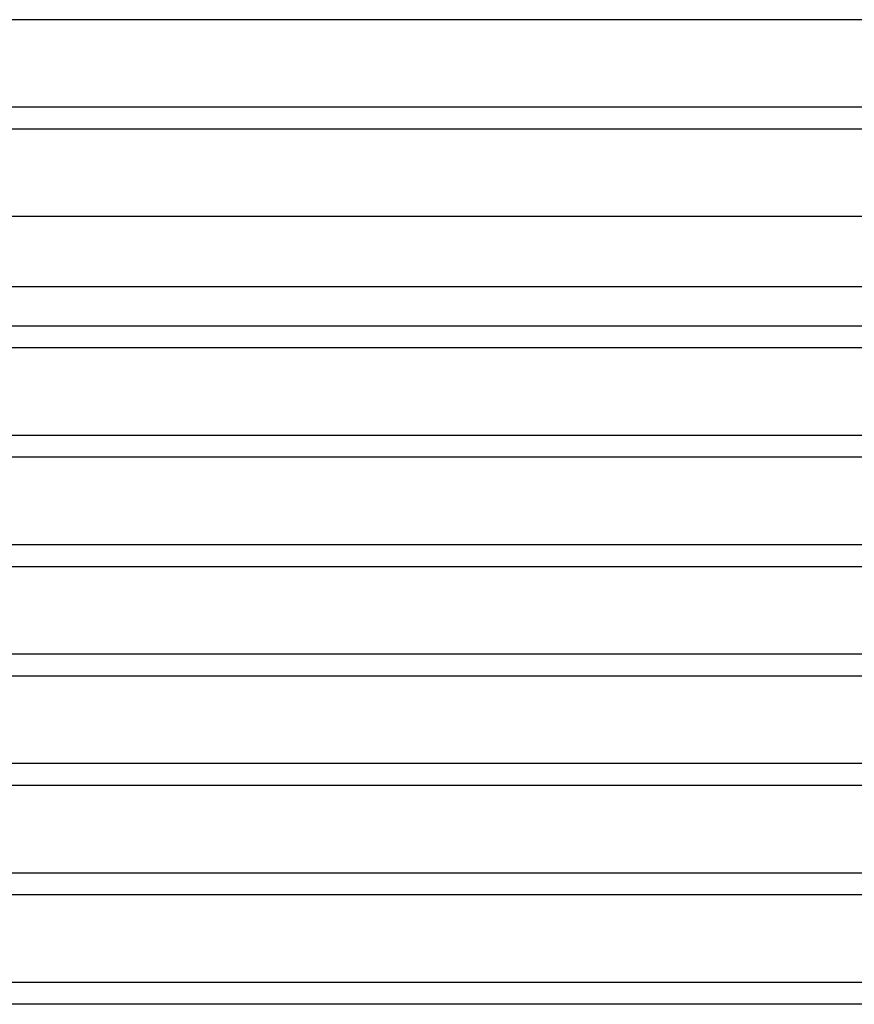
# Model space of a CAD drawing. Header units: inches. Extents: x 170 to 312, y 215 to 248.
# Tile 186 of 256: x 202.17 to 203.36, y 222.22 to 223.62. Entities that reach past the tile are written whole.
import ezdxf

# ---------------------------------------------------------------- set-up
doc = ezdxf.new("R2010")
doc.units = ezdxf.units.IN
doc.header["$LTSCALE"] = 0.25
doc.header["$MEASUREMENT"] = 0
doc.layers.add('MOTOR LH', color=7, linetype='Continuous')

msp = doc.modelspace()

# ---------------------------------------------------------------- linework, layer by layer
at = {"layer": 'MOTOR LH'}
for p, q in [((205.82157, 223.62432), (201.69507, 223.62432)), ((205.82157, 223.49932), (201.69507, 223.49932)), ((205.82157, 223.46807), (201.69507, 223.46807)), ((205.82157, 223.34307), (201.69507, 223.34307)), ((205.82157, 223.24267), (201.69507, 223.24267)), ((205.82157, 223.18682), (201.69507, 223.18682)), ((205.82157, 223.15557), (201.69507, 223.15557)), ((205.82157, 223.03057), (201.69507, 223.03057)), ((205.82157, 222.99932), (201.69507, 222.99932)), ((205.82157, 222.87432), (201.69507, 222.87432)), ((205.82157, 222.84307), (201.69507, 222.84307)), ((205.82157, 222.71807), (201.69507, 222.71807)), ((205.82157, 222.68682), (201.69507, 222.68682)), ((205.82157, 222.56182), (201.69507, 222.56182)), ((205.82157, 222.53057), (201.69507, 222.53057)), ((205.82157, 222.40557), (201.69507, 222.40557)), ((205.82157, 222.37432), (201.69507, 222.37432)), ((205.82157, 222.24932), (201.69507, 222.24932)), ((205.82157, 222.21807), (201.69507, 222.21807))]:
    msp.add_line(p, q, dxfattribs=at)

doc.saveas('drawing.dxf')
